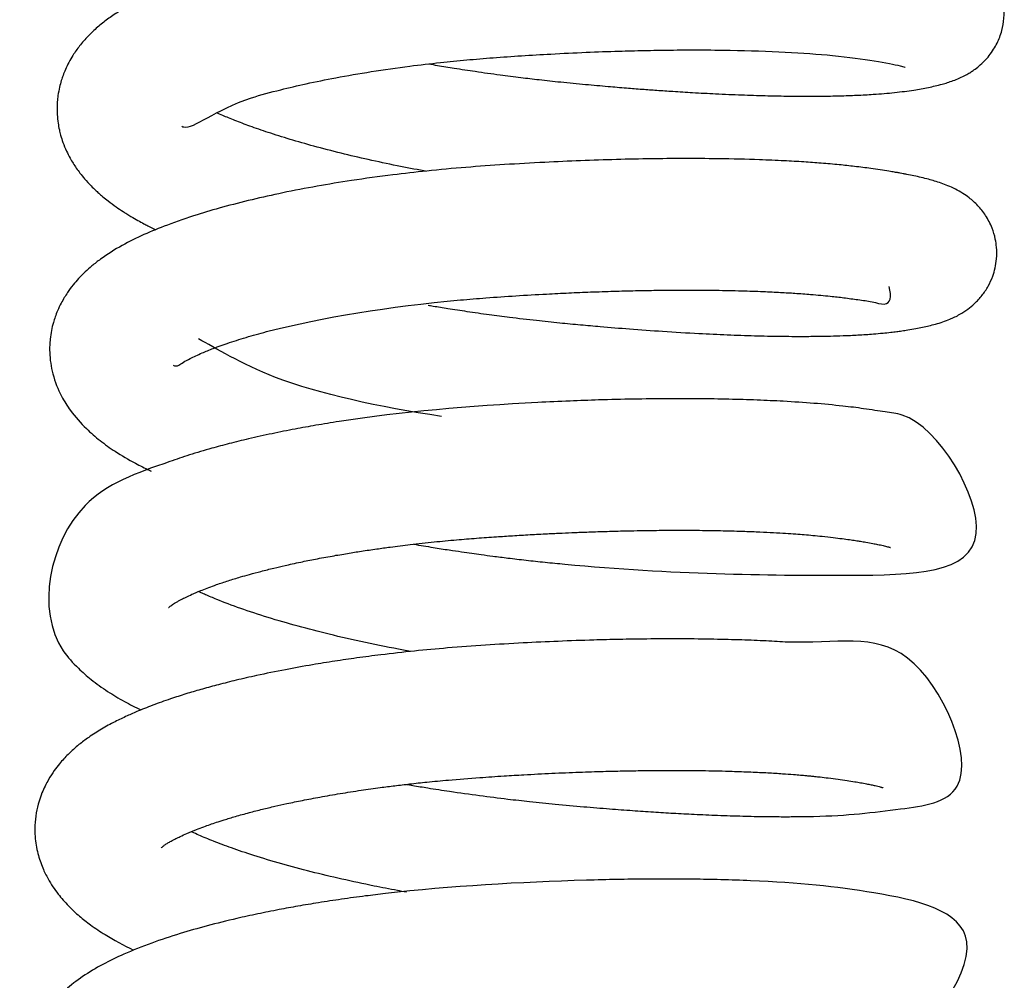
# Model space of a CAD drawing. Header units: inches. Extents: x 0 to 77643, y -44170 to 0.
# Tile 208 of 256: x 75416.02 to 75418.62, y -39675.24 to -39672.7. Entities that reach past the tile are written whole.
import ezdxf

# ---------------------------------------------------------------- set-up
doc = ezdxf.new("R2010")
doc.units = ezdxf.units.IN
doc.header["$MEASUREMENT"] = 0
doc.layers.add('FAKRO LOFT LADDERS', color=7, linetype='Continuous')

msp = doc.modelspace()

# ---------------------------------------------------------------- linework, layer by layer
at = {"layer": 'FAKRO LOFT LADDERS', "color": 7, "linetype": 'Continuous'}
for points, knots in [([(75417.10047, -39672.81708), (75417.10803, -39672.81838), (75417.13038, -39672.82218), (75417.17132, -39672.82885), (75417.22664, -39672.8373), (75417.28561, -39672.84558), (75417.34201, -39672.85283), (75417.3956, -39672.85917), (75417.45285, -39672.86535), (75417.51394, -39672.8712), (75417.57195, -39672.8764), (75417.62187, -39672.88056), (75417.66483, -39672.8839), (75417.70588, -39672.8869), (75417.75047, -39672.88992), (75417.80269, -39672.89312), (75417.86379, -39672.89638), (75417.92803, -39672.89916), (75417.99044, -39672.90116), (75418.04549, -39672.90228), (75418.09264, -39672.90269), (75418.13131, -39672.9026), (75418.16233, -39672.90221), (75418.19624, -39672.90149), (75418.23454, -39672.90017), (75418.28441, -39672.89744), (75418.33479, -39672.89325), (75418.38468, -39672.88668), (75418.42362, -39672.87967), (75418.45291, -39672.87293), (75418.4744, -39672.86662), (75418.48933, -39672.86155), (75418.50622, -39672.85478), (75418.52188, -39672.84711), (75418.53497, -39672.83937), (75418.546, -39672.83201), (75418.55752, -39672.82326), (75418.57194, -39672.81005), (75418.58516, -39672.79504), (75418.59625, -39672.77949), (75418.60569, -39672.7627), (75418.61304, -39672.74585), (75418.62006, -39672.72416), (75418.62504, -39672.69542), (75418.62439, -39672.6609), (75418.61726, -39672.6281), (75418.60531, -39672.59914), (75418.59065, -39672.5754), (75418.57704, -39672.55905), (75418.56524, -39672.54726), (75418.55524, -39672.5385), (75418.54227, -39672.52868), (75418.5262, -39672.51843), (75418.50761, -39672.50883), (75418.48951, -39672.50127), (75418.47425, -39672.4958), (75418.46016, -39672.49131), (75418.44448, -39672.48682), (75418.42373, -39672.48155), (75418.39857, -39672.47601), (75418.37147, -39672.4708), (75418.34939, -39672.46697), (75418.33138, -39672.46406), (75418.31597, -39672.46169), (75418.29975, -39672.4593), (75418.28106, -39672.45669), (75418.26319, -39672.45438), (75418.24683, -39672.45242), (75418.22997, -39672.45053), (75418.21269, -39672.44874), (75418.19383, -39672.44693), (75418.17176, -39672.44497), (75418.14313, -39672.44269), (75418.10481, -39672.44005), (75418.05607, -39672.43731), (75417.99839, -39672.43486), (75417.93288, -39672.43297), (75417.86708, -39672.43193), (75417.80255, -39672.43164), (75417.74048, -39672.43195), (75417.67861, -39672.43282), (75417.61304, -39672.43432), (75417.54664, -39672.43641), (75417.48162, -39672.43902), (75417.42355, -39672.4418), (75417.37304, -39672.44455), (75417.32589, -39672.44739), (75417.28042, -39672.45037), (75417.23578, -39672.45361), (75417.19335, -39672.45711), (75417.14924, -39672.46113), (75417.10219, -39672.46588), (75417.05232, -39672.47148), (75417.00029, -39672.47793), (75416.94702, -39672.48521), (75416.89594, -39672.49291), (75416.85101, -39672.50028), (75416.80091, -39672.50908), (75416.73976, -39672.52083), (75416.66671, -39672.53671), (75416.60788, -39672.55127), (75416.5633, -39672.56343), (75416.53178, -39672.57255), (75416.50018, -39672.58232), (75416.47125, -39672.59189), (75416.44668, -39672.60054), (75416.42602, -39672.6082), (75416.4006, -39672.6181), (75416.36981, -39672.63104), (75416.33645, -39672.64664), (75416.30551, -39672.66279), (75416.27703, -39672.67962), (75416.24941, -39672.69833), (75416.22255, -39672.71962), (75416.19756, -39672.74316), (75416.17581, -39672.76805), (75416.1551, -39672.7973), (75416.14086, -39672.82389), (75416.13166, -39672.84674), (75416.12647, -39672.86218), (75416.12169, -39672.87995), (75416.11819, -39672.89865), (75416.11627, -39672.91643), (75416.11547, -39672.93334), (75416.11585, -39672.95246), (75416.11796, -39672.97272), (75416.12135, -39672.99096), (75416.1256, -39673.00793), (75416.13162, -39673.02676), (75416.13998, -39673.04702), (75416.14932, -39673.06534), (75416.1581, -39673.08022), (75416.16678, -39673.09342), (75416.17699, -39673.10734), (75416.18897, -39673.12216), (75416.20573, -39673.14021), (75416.21711, -39673.1512), (75416.22838, -39673.16139), (75416.23899, -39673.17044), (75416.25281, -39673.18157), (75416.27085, -39673.19487), (75416.28778, -39673.20625), (75416.30085, -39673.21455), (75416.31375, -39673.22241), (75416.32874, -39673.23106), (75416.34392, -39673.23932), (75416.35975, -39673.24757), (75416.37045, -39673.25287), (75416.37758, -39673.25629)], [0.474818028, 0.474818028, 0.474818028, 0.474818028, 0.474858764, 0.474938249, 0.475036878, 0.475152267, 0.475248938, 0.475333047, 0.475433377, 0.475549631, 0.475655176, 0.475741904, 0.475817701, 0.475888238, 0.475967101, 0.476065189, 0.47618272, 0.476319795, 0.476448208, 0.476570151, 0.476676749, 0.47676793, 0.476843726, 0.47690478, 0.477024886, 0.477147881, 0.47732043, 0.477494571, 0.477646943, 0.477797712, 0.477858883, 0.47792343, 0.477986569, 0.47805945, 0.478094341, 0.478122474, 0.478167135, 0.47821223, 0.478253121, 0.478296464, 0.478334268, 0.478368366, 0.478404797, 0.478467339, 0.478535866, 0.4786023, 0.478661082, 0.478721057, 0.478773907, 0.478801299, 0.478836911, 0.478875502, 0.478927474, 0.47900936, 0.479088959, 0.479152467, 0.479207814, 0.47927126, 0.47935557, 0.479473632, 0.479568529, 0.4796554, 0.47970749, 0.479742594, 0.479800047, 0.479856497, 0.479907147, 0.479952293, 0.479991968, 0.48004307, 0.480087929, 0.480136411, 0.480208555, 0.4802964, 0.480406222, 0.480537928, 0.480668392, 0.480810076, 0.480927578, 0.481038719, 0.481157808, 0.481266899, 0.481392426, 0.481511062, 0.481609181, 0.481696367, 0.481774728, 0.48185517, 0.481933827, 0.482008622, 0.482078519, 0.48216652, 0.482259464, 0.482347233, 0.482449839, 0.482554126, 0.482635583, 0.482708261, 0.482847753, 0.48300378, 0.483167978, 0.483238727, 0.483313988, 0.483393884, 0.483473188, 0.483536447, 0.483589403, 0.483642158, 0.483750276, 0.483858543, 0.483955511, 0.484044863, 0.484147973, 0.484246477, 0.484347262, 0.484445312, 0.48453235, 0.484647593, 0.484691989, 0.484731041, 0.484777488, 0.484837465, 0.484880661, 0.484917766, 0.484969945, 0.48503051, 0.485078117, 0.485116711, 0.485170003, 0.485238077, 0.485295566, 0.485340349, 0.485383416, 0.48543024, 0.485487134, 0.48555524, 0.485614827, 0.485654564, 0.485685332, 0.485738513, 0.485816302, 0.485877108, 0.485910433, 0.485946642, 0.486005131, 0.486054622, 0.48608724, 0.486149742, 0.486149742, 0.486149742, 0.486149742]), ([(75416.44602, -39672.98219), (75416.44762, -39672.98311), (75416.47388, -39672.99319), (75416.54618, -39672.92687), (75416.7015, -39672.88694), (75416.7766, -39672.869), (75416.85648, -39672.85283), (75416.94816, -39672.837), (75417.0415, -39672.8237), (75417.12681, -39672.81366), (75417.2004, -39672.80635), (75417.27223, -39672.80046), (75417.34672, -39672.79535), (75417.42913, -39672.79042), (75417.51555, -39672.78624), (75417.59786, -39672.78324), (75417.67189, -39672.78133), (75417.74303, -39672.7802), (75417.8197, -39672.77986), (75417.97779, -39672.78136), (75418.19604, -39672.79264), (75418.32513, -39672.81579), (75418.35673, -39672.82413), (75418.36115, -39672.82548), (75418.36223, -39672.82587), (75418.36223, -39672.82587)], [0.5174206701, 0.5174206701, 0.5174206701, 0.5174206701, 0.5174842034, 0.5183780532, 0.5185929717, 0.518762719, 0.5189454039, 0.5191515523, 0.5193635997, 0.5195263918, 0.5196626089, 0.5197979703, 0.5199430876, 0.5200920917, 0.5202719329, 0.5204418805, 0.5205729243, 0.5207119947, 0.5208735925, 0.5210517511, 0.5217393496, 0.5225021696, 0.5225685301, 0.5226609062, 0.5227214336, 0.5227214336, 0.5227214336, 0.5227214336]), ([(75417.09138, -39673.10119), (75417.09008, -39673.10095), (75417.06496, -39673.09632), (75417.01367, -39673.08642), (75416.94028, -39673.07081), (75416.86626, -39673.05345), (75416.79705, -39673.03555), (75416.73228, -39673.01707), (75416.67574, -39672.99928), (75416.62731, -39672.98251), (75416.58748, -39672.96741), (75416.55866, -39672.95546), (75416.54366, -39672.94881), (75416.53856, -39672.94647)], [0.5144075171, 0.5144075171, 0.5144075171, 0.5144075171, 0.5144153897, 0.514559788, 0.51472194, 0.5148790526, 0.515047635, 0.5152036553, 0.5153591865, 0.5154989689, 0.5156247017, 0.515739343, 0.5158021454, 0.5158021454, 0.5158021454, 0.5158021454]), ([(75417.09867, -39673.4562), (75417.10311, -39673.45694), (75417.12043, -39673.45984), (75417.15461, -39673.46537), (75417.20405, -39673.47292), (75417.25864, -39673.48065), (75417.32002, -39673.48866), (75417.38247, -39673.49604), (75417.44523, -39673.5026), (75417.50164, -39673.50794), (75417.56335, -39673.51346), (75417.6362, -39673.51941), (75417.72387, -39673.52568), (75417.81041, -39673.53082), (75417.89139, -39673.53461), (75417.96335, -39673.53708), (75418.03043, -39673.53848), (75418.08618, -39673.53883), (75418.13003, -39673.53851), (75418.16524, -39673.53786), (75418.20064, -39673.53679), (75418.23883, -39673.53505), (75418.27386, -39673.53274), (75418.30233, -39673.53026), (75418.32277, -39673.52812), (75418.33925, -39673.52613), (75418.35441, -39673.52407), (75418.37153, -39673.52144), (75418.38979, -39673.51829), (75418.40808, -39673.5147), (75418.42559, -39673.51077), (75418.44346, -39673.50614), (75418.46152, -39673.50061), (75418.48237, -39673.49283), (75418.50416, -39673.48258), (75418.52664, -39673.46836), (75418.54692, -39673.45185), (75418.56599, -39673.43135), (75418.58255, -39673.40656), (75418.59393, -39673.38166), (75418.60112, -39673.357), (75418.60513, -39673.33138), (75418.60499, -39673.30449), (75418.60119, -39673.27881), (75418.59228, -39673.24858), (75418.57619, -39673.21809), (75418.55476, -39673.19127), (75418.53334, -39673.17228), (75418.51336, -39673.1585), (75418.49458, -39673.14806), (75418.47533, -39673.13945), (75418.45754, -39673.13281), (75418.4405, -39673.12734), (75418.4233, -39673.12248), (75418.40528, -39673.11796), (75418.3859, -39673.11361), (75418.36984, -39673.11035), (75418.35773, -39673.10804), (75418.35019, -39673.10665), (75418.34235, -39673.10524), (75418.33265, -39673.10356), (75418.30959, -39673.09973), (75418.27521, -39673.09455), (75418.23043, -39673.08873), (75418.18614, -39673.08403), (75418.14147, -39673.08009), (75418.09275, -39673.07659), (75418.03863, -39673.07348), (75417.96431, -39673.07032), (75417.87416, -39673.06816), (75417.77753, -39673.06762), (75417.68714, -39673.06836), (75417.59769, -39673.07019), (75417.50302, -39673.0733), (75417.40398, -39673.07774), (75417.30227, -39673.08356), (75417.19765, -39673.09085), (75417.09883, -39673.10002), (75416.99723, -39673.11161), (75416.90015, -39673.125), (75416.80262, -39673.14104), (75416.7145, -39673.15796), (75416.63081, -39673.17657), (75416.55535, -39673.1959), (75416.47993, -39673.21812), (75416.41019, -39673.24213), (75416.34427, -39673.26931), (75416.28662, -39673.29755), (75416.24043, -39673.32631), (75416.20902, -39673.35085), (75416.18985, -39673.36789), (75416.17326, -39673.38466), (75416.15757, -39673.40288), (75416.14179, -39673.42418), (75416.12793, -39673.44713), (75416.11746, -39673.46915), (75416.11074, -39673.48647), (75416.10519, -39673.50395), (75416.10048, -39673.52351), (75416.09744, -39673.54369), (75416.09605, -39673.56289), (75416.09592, -39673.59416), (75416.10303, -39673.64149), (75416.12374, -39673.69312), (75416.15443, -39673.74179), (75416.18868, -39673.78034), (75416.22938, -39673.81543), (75416.27157, -39673.8454), (75416.31631, -39673.87166), (75416.34938, -39673.88832), (75416.36366, -39673.89507), (75416.36529, -39673.89583)], [0.487701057, 0.487701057, 0.487701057, 0.487701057, 0.487724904, 0.487794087, 0.487883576, 0.48798709, 0.488081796, 0.48820603, 0.488314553, 0.488411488, 0.488503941, 0.488642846, 0.488803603, 0.488985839, 0.489133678, 0.489281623, 0.489428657, 0.489567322, 0.489662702, 0.489744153, 0.489831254, 0.489938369, 0.490057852, 0.490136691, 0.490202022, 0.490254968, 0.490301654, 0.490357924, 0.490439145, 0.490513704, 0.490584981, 0.49065883, 0.490742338, 0.49081725, 0.490915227, 0.490983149, 0.491041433, 0.491106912, 0.491167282, 0.491224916, 0.491268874, 0.491316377, 0.491374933, 0.491418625, 0.491476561, 0.491552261, 0.491624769, 0.491699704, 0.491757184, 0.491831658, 0.491911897, 0.491988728, 0.492061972, 0.492131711, 0.492212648, 0.492291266, 0.492363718, 0.492400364, 0.492425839, 0.492443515, 0.492476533, 0.492526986, 0.492675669, 0.492798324, 0.4929059, 0.493025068, 0.493133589, 0.493251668, 0.493391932, 0.493613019, 0.493798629, 0.493947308, 0.494115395, 0.494282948, 0.494449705, 0.494634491, 0.494813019, 0.494996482, 0.495157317, 0.495359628, 0.495534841, 0.4957182, 0.495890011, 0.496066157, 0.496227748, 0.496435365, 0.496614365, 0.49679802, 0.496994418, 0.497078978, 0.497148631, 0.49721957, 0.49728421, 0.497353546, 0.497444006, 0.497505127, 0.49755221, 0.497593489, 0.497651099, 0.497710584, 0.497753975, 0.497801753, 0.497955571, 0.498127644, 0.498252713, 0.498439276, 0.498579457, 0.498722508, 0.498895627, 0.499005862, 0.499020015, 0.499020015, 0.499020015, 0.499020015]), ([(75416.42367, -39673.61521), (75416.42779, -39673.61764), (75416.43573, -39673.61795), (75416.44924, -39673.60736), (75416.46986, -39673.59646), (75416.49646, -39673.58382), (75416.53138, -39673.56962), (75416.57206, -39673.555), (75416.62173, -39673.53945), (75416.78904, -39673.49335), (75417.01943, -39673.45554), (75417.2553, -39673.43635), (75417.33167, -39673.43113), (75417.4051, -39673.4268), (75417.47102, -39673.42354), (75417.5305, -39673.42104), (75417.58925, -39673.41905), (75417.6452, -39673.41762), (75417.69563, -39673.41671), (75417.74556, -39673.41617), (75417.80085, -39673.41603), (75417.86368, -39673.41652), (75417.92693, -39673.41782), (75417.98374, -39673.41977), (75418.03062, -39673.42199), (75418.07259, -39673.4245), (75418.11724, -39673.42776), (75418.16063, -39673.43179), (75418.20157, -39673.43649), (75418.23969, -39673.44193), (75418.2755, -39673.44639), (75418.32375, -39673.46117), (75418.32584, -39673.43376), (75418.32028, -39673.40666)], [0.5048500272, 0.5048500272, 0.5048500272, 0.5048500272, 0.5050479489, 0.5051653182, 0.5052799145, 0.5054324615, 0.5055514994, 0.5057007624, 0.5058579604, 0.5060097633, 0.5070982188, 0.5072296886, 0.5073815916, 0.5075381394, 0.5076520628, 0.5077620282, 0.5078835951, 0.5079967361, 0.5080948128, 0.508188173, 0.5083035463, 0.5084420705, 0.5085949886, 0.5087301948, 0.5088446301, 0.5089440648, 0.509058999, 0.5092158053, 0.5093336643, 0.5094674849, 0.5096233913, 0.5097861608, 0.5101408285, 0.5101408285, 0.5101408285, 0.5101408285]), ([(75417.13429, -39673.75095), (75416.96866, -39673.7255), (75416.68498, -39673.66542), (75416.53531, -39673.56875), (75416.49011, -39673.54568)], [0.5017703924, 0.5017703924, 0.5017703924, 0.5017703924, 0.5027179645, 0.5034726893, 0.5034726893, 0.5034726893, 0.5034726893]), ([(75417.06073, -39674.08915), (75417.07778, -39674.09209), (75417.10902, -39674.09731), (75417.15118, -39674.10395), (75417.18541, -39674.10907), (75417.21365, -39674.11313), (75417.24136, -39674.11697), (75417.27308, -39674.12119), (75417.31264, -39674.12618), (75417.35878, -39674.13159), (75417.40897, -39674.13699), (75417.73113, -39674.16853), (75418.18491, -39674.17456), (75418.67995, -39674.16518), (75418.43615, -39673.75141), (75418.30872, -39673.73963), (75418.25576, -39673.73033), (75418.19293, -39673.72266), (75418.12215, -39673.71594), (75418.04553, -39673.71086), (75417.97004, -39673.70738), (75417.89558, -39673.70514), (75417.81618, -39673.70393), (75417.73166, -39673.7038), (75417.64273, -39673.70483), (75417.55639, -39673.70692), (75417.47157, -39673.70991), (75417.24044, -39673.7203), (75417.00329, -39673.74092), (75416.80276, -39673.77393), (75416.74349, -39673.78465), (75416.68377, -39673.79658), (75416.62552, -39673.80951), (75416.57247, -39673.82252), (75416.51997, -39673.83662), (75416.46707, -39673.85224), (75416.34102, -39673.89548), (75416.11969, -39673.97179), (75416.05306, -39674.29145), (75416.16807, -39674.41489), (75416.20741, -39674.44978), (75416.24798, -39674.47877), (75416.29225, -39674.50525), (75416.32291, -39674.52101), (75416.33804, -39674.52828)], [0.50051707, 0.50051707, 0.50051707, 0.50051707, 0.500609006, 0.50068466, 0.500741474, 0.500790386, 0.500833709, 0.500887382, 0.500957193, 0.501041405, 0.501129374, 0.501220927, 0.502735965, 0.503912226, 0.504985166, 0.505146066, 0.505324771, 0.505479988, 0.505674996, 0.505863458, 0.506014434, 0.506168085, 0.50632435, 0.506483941, 0.50664897, 0.506814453, 0.506948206, 0.507097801, 0.508027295, 0.508145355, 0.508253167, 0.508377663, 0.508509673, 0.508622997, 0.508728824, 0.508872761, 0.509006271, 0.509709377, 0.510850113, 0.511026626, 0.511157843, 0.511313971, 0.511458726, 0.511591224, 0.511591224, 0.511591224, 0.511591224]), ([(75416.41127, -39674.25712), (75416.4111, -39674.25727), (75416.41127, -39674.25701), (75416.41518, -39674.25367), (75416.41917, -39674.25074), (75416.42409, -39674.24741), (75416.4301, -39674.24368), (75416.43672, -39674.23989), (75416.44598, -39674.2349), (75416.45751, -39674.22909), (75416.47151, -39674.22257), (75416.4859, -39674.21632), (75416.50074, -39674.21024), (75416.51796, -39674.20358), (75416.54071, -39674.19535), (75416.5684, -39674.18608), (75416.59829, -39674.17691), (75416.62672, -39674.16878), (75416.6564, -39674.1608), (75416.68794, -39674.15292), (75416.71589, -39674.14638), (75416.73954, -39674.14112), (75416.76609, -39674.13545), (75416.80125, -39674.12837), (75416.84271, -39674.12068), (75416.88337, -39674.11372), (75416.92286, -39674.10744), (75416.96049, -39674.10189), (75417.00354, -39674.09601), (75417.05412, -39674.0897), (75417.11274, -39674.08326), (75417.17151, -39674.07767), (75417.2266, -39674.07319), (75417.27618, -39674.06968), (75417.32338, -39674.06658), (75417.36855, -39674.0639), (75417.41236, -39674.06155), (75417.45217, -39674.05963), (75417.49035, -39674.05798), (75417.53226, -39674.05638), (75417.5781, -39674.05492), (75417.62213, -39674.05381), (75417.66373, -39674.053), (75417.70742, -39674.05242), (75417.75977, -39674.05211), (75417.819, -39674.05233), (75417.87985, -39674.05326), (75417.93285, -39674.05472), (75417.97701, -39674.05645), (75418.01291, -39674.0582), (75418.04453, -39674.06007), (75418.07144, -39674.06192), (75418.09541, -39674.06378), (75418.11876, -39674.06581), (75418.14445, -39674.06832), (75418.17053, -39674.07125), (75418.19451, -39674.07435), (75418.21418, -39674.07706), (75418.2302, -39674.07941), (75418.2448, -39674.08167), (75418.26037, -39674.08424), (75418.27555, -39674.08695), (75418.28811, -39674.08942), (75418.29684, -39674.09126), (75418.30393, -39674.09285), (75418.31033, -39674.0944), (75418.31605, -39674.0959), (75418.31983, -39674.09698), (75418.32246, -39674.09782), (75418.32314, -39674.09805), (75418.32341, -39674.09817), (75418.32333, -39674.09815)], [0.4920796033, 0.4920796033, 0.4920796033, 0.4920796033, 0.4921575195, 0.4922309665, 0.4922878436, 0.492339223, 0.4923901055, 0.4924449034, 0.4924875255, 0.4925571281, 0.492632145, 0.4926897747, 0.4927455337, 0.4928125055, 0.4928853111, 0.4929859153, 0.4930846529, 0.4931546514, 0.4932361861, 0.4933257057, 0.4933992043, 0.4934460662, 0.4934997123, 0.4935900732, 0.4936899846, 0.4937793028, 0.4938573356, 0.493942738, 0.4940159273, 0.4941231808, 0.4942488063, 0.4943649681, 0.4944679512, 0.4945687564, 0.4946512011, 0.4947398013, 0.4948286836, 0.4949036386, 0.4949698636, 0.495050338, 0.4951481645, 0.495239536, 0.4953123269, 0.4953986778, 0.4955063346, 0.4956381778, 0.4957773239, 0.495909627, 0.496004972, 0.4960961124, 0.49617904, 0.4962518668, 0.4963147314, 0.4963815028, 0.4964576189, 0.4965511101, 0.496635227, 0.4967070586, 0.4967694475, 0.4968235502, 0.4968878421, 0.4969780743, 0.4970454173, 0.4970956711, 0.4971436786, 0.4971938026, 0.4972515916, 0.4973147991, 0.4973561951, 0.4973963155, 0.4974336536, 0.4974336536, 0.4974336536, 0.4974336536]), ([(75417.05243, -39674.3734), (75417.04601, -39674.37222), (75417.00548, -39674.36469), (75416.93175, -39674.34988), (75416.83826, -39674.3285), (75416.75196, -39674.30624), (75416.67315, -39674.28335), (75416.60066, -39674.25946), (75416.55245, -39674.24125), (75416.52339, -39674.22921), (75416.50974, -39674.22332), (75416.49887, -39674.21843), (75416.49282, -39674.21559), (75416.49047, -39674.21447)], [0.4890571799, 0.4890571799, 0.4890571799, 0.4890571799, 0.4890960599, 0.4893034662, 0.4895137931, 0.4897035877, 0.4899037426, 0.4901039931, 0.4903056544, 0.4903593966, 0.4904129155, 0.4904586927, 0.4904890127, 0.4904890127, 0.4904890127, 0.4904890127]), ([(75417.04113, -39674.72523), (75417.04674, -39674.7262), (75417.06555, -39674.72941), (75417.10357, -39674.73568), (75417.16252, -39674.7448), (75417.23322, -39674.75477), (75417.30406, -39674.76366), (75417.37098, -39674.77121), (75417.43825, -39674.7779), (75417.50899, -39674.78433), (75417.57724, -39674.78998), (75417.6387, -39674.79459), (75417.69498, -39674.7984), (75417.74937, -39674.80168), (75417.80635, -39674.80468), (75417.86812, -39674.80737), (75417.93094, -39674.80941), (75417.98904, -39674.81058), (75418.03828, -39674.81097), (75418.08075, -39674.8108), (75418.20222, -39674.80905), (75418.33115, -39674.79315), (75418.58965, -39674.75936), (75418.38801, -39674.28986), (75418.16772, -39674.35766), (75417.98545, -39674.34474), (75417.91933, -39674.34248), (75417.84413, -39674.34058), (75417.76286, -39674.33983), (75417.68215, -39674.34015), (75417.60741, -39674.3413), (75417.5292, -39674.34325), (75417.44408, -39674.34627), (75417.34811, -39674.3508), (75417.25012, -39674.35657), (75417.15381, -39674.36347), (75417.06124, -39674.37209), (75416.98103, -39674.38111), (75416.91092, -39674.39026), (75416.85055, -39674.39905), (75416.78728, -39674.40926), (75416.71762, -39674.42182), (75416.65037, -39674.43558), (75416.59158, -39674.44903), (75416.54398, -39674.46094), (75416.50131, -39674.47254), (75416.46088, -39674.48443), (75416.41849, -39674.49798), (75416.37457, -39674.51345), (75416.3346, -39674.52922), (75416.29975, -39674.54447), (75416.26751, -39674.55999), (75416.23327, -39674.57855), (75416.20154, -39674.59882), (75416.17177, -39674.62117), (75416.146, -39674.64412), (75416.1245, -39674.66746), (75416.10738, -39674.68961), (75416.0909, -39674.71501), (75416.0774, -39674.74243), (75416.06681, -39674.77243), (75416.05992, -39674.80127), (75416.05653, -39674.8328), (75416.05715, -39674.86923), (75416.06355, -39674.90763), (75416.07622, -39674.94495), (75416.09415, -39674.98138), (75416.11667, -39675.01493), (75416.14582, -39675.04795), (75416.17291, -39675.07312), (75416.20699, -39675.09994), (75416.25203, -39675.12998), (75416.29133, -39675.1513), (75416.31816, -39675.16427)], [0.513110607, 0.513110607, 0.513110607, 0.513110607, 0.513140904, 0.513212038, 0.513314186, 0.513454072, 0.513584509, 0.513685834, 0.513805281, 0.513938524, 0.514061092, 0.514172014, 0.514273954, 0.514373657, 0.514480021, 0.514603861, 0.514741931, 0.514869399, 0.51498086, 0.515076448, 0.515171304, 0.515874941, 0.516455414, 0.51747831, 0.518424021, 0.518554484, 0.518693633, 0.518846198, 0.519011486, 0.519166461, 0.519299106, 0.519420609, 0.519586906, 0.519749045, 0.51992272, 0.520097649, 0.520252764, 0.520412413, 0.520529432, 0.520637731, 0.520750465, 0.520891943, 0.521048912, 0.521164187, 0.521269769, 0.521366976, 0.521460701, 0.521561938, 0.521686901, 0.521810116, 0.521899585, 0.521999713, 0.522116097, 0.522234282, 0.522328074, 0.522441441, 0.522536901, 0.522601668, 0.522679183, 0.522788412, 0.522850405, 0.522933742, 0.523021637, 0.523098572, 0.523218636, 0.523327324, 0.523417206, 0.523553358, 0.523672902, 0.52379477, 0.523898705, 0.524031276, 0.524266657, 0.524266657, 0.524266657, 0.524266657]), ([(75416.39177, -39674.89313), (75416.39176, -39674.89314), (75416.39231, -39674.89256), (75416.39557, -39674.88979), (75416.40027, -39674.88627), (75416.40877, -39674.88077), (75416.41822, -39674.87534), (75416.4293, -39674.86947), (75416.44328, -39674.86262), (75416.46095, -39674.85461), (75416.48209, -39674.84589), (75416.50296, -39674.83798), (75416.52074, -39674.83164), (75416.53848, -39674.82562), (75416.56064, -39674.81849), (75416.58938, -39674.80984), (75416.62335, -39674.80041), (75416.65851, -39674.7914), (75416.69184, -39674.78346), (75416.72712, -39674.77559), (75416.76672, -39674.76738), (75416.81366, -39674.75843), (75416.86546, -39674.74945), (75416.91891, -39674.74111), (75416.96747, -39674.73428), (75417.01036, -39674.72877), (75417.05153, -39674.7239), (75417.09877, -39674.71882), (75417.16058, -39674.71292), (75417.22879, -39674.70763), (75417.29576, -39674.70315), (75417.35957, -39674.69935), (75417.42629, -39674.69592), (75417.49642, -39674.693), (75417.55891, -39674.69097), (75417.61271, -39674.68965), (75417.66162, -39674.68881), (75417.71293, -39674.6883), (75417.77092, -39674.68822), (75417.83633, -39674.68886), (75417.89851, -39674.6903), (75417.9531, -39674.69231), (75417.99762, -39674.69449), (75418.03501, -39674.6968), (75418.06367, -39674.69889), (75418.08448, -39674.70061), (75418.09937, -39674.70194), (75418.11167, -39674.70312), (75418.12386, -39674.70435), (75418.13964, -39674.70605), (75418.16065, -39674.70855), (75418.18456, -39674.71173), (75418.20788, -39674.71505), (75418.22781, -39674.71816), (75418.24493, -39674.72104), (75418.25934, -39674.72368), (75418.27246, -39674.7263), (75418.28476, -39674.72898), (75418.29494, -39674.73156), (75418.29913, -39674.73274), (75418.30245, -39674.73376), (75418.30335, -39674.73407), (75418.30347, -39674.73411), (75418.30347, -39674.73411)], [0.479230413, 0.479230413, 0.479230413, 0.479230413, 0.4793000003, 0.479375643, 0.4794627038, 0.4795317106, 0.4795940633, 0.4796707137, 0.4797281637, 0.4798117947, 0.4799145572, 0.4799873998, 0.4800439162, 0.4801000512, 0.4801634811, 0.4802535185, 0.4803568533, 0.4804488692, 0.4805329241, 0.4806103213, 0.4807074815, 0.4808128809, 0.4809302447, 0.4810481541, 0.4811533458, 0.4812315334, 0.4813099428, 0.4814008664, 0.4815118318, 0.4816724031, 0.4817961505, 0.4818976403, 0.4820395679, 0.4821807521, 0.482305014, 0.4824068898, 0.4825014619, 0.4826008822, 0.4827227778, 0.4828670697, 0.4830268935, 0.4831460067, 0.4832576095, 0.4833607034, 0.4834408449, 0.4834944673, 0.4835400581, 0.4835737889, 0.483607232, 0.4836546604, 0.4837256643, 0.4838173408, 0.4839083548, 0.4839922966, 0.484064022, 0.4841413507, 0.4842113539, 0.4842868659, 0.4843985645, 0.4844493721, 0.4844934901, 0.4845417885, 0.4845587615, 0.4845587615, 0.4845587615, 0.4845587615]), ([(75417.04098, -39675.01096), (75417.03299, -39675.00951), (75417.00418, -39675.0042), (75416.94633, -39674.99292), (75416.86941, -39674.97641), (75416.78733, -39674.95674), (75416.70896, -39674.93577), (75416.6384, -39674.91458), (75416.57871, -39674.8945), (75416.53056, -39674.87647), (75416.49669, -39674.86238), (75416.47844, -39674.85414), (75416.47182, -39674.851), (75416.47095, -39674.85059)], [0.4761914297, 0.4761914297, 0.4761914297, 0.4761914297, 0.4762396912, 0.47636596, 0.4765471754, 0.4767279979, 0.4769127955, 0.4771032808, 0.4772702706, 0.477417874, 0.4775562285, 0.4776282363, 0.4776391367, 0.4776391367, 0.4776391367, 0.4776391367]), ([(75417.0216, -39675.36132), (75417.03773, -39675.36411), (75417.06941, -39675.36941), (75417.11248, -39675.3762), (75417.14932, -39675.3817), (75417.18614, -39675.38696), (75417.23474, -39675.39353), (75417.30105, -39675.40175), (75417.38096, -39675.41043), (75417.46145, -39675.41795), (75417.53438, -39675.4242), (75417.59645, -39675.42902), (75417.65511, -39675.43316), (75417.71608, -39675.437), (75417.7825, -39675.44059), (75417.84962, -39675.44351), (75417.91416, -39675.44556), (75417.97162, -39675.4467), (75418.02554, -39675.44709), (75418.07936, -39675.44675), (75418.13347, -39675.44547), (75418.18251, -39675.44317), (75418.22561, -39675.44035), (75418.26613, -39675.43583), (75418.38927, -39675.42845), (75418.65374, -39675.08978), (75418.27922, -39675.00625), (75418.06386, -39674.98427), (75417.87729, -39674.97782), (75417.80469, -39674.97645), (75417.73754, -39674.97598), (75417.67047, -39674.9762), (75417.59771, -39674.97716), (75417.37338, -39674.98262), (75417.13806, -39674.99589), (75416.92874, -39675.02138), (75416.86953, -39675.0294), (75416.80966, -39675.03847), (75416.75455, -39675.04769), (75416.70076, -39675.05753), (75416.6468, -39675.06833), (75416.58265, -39675.08245), (75416.51334, -39675.09963), (75416.43772, -39675.12122), (75416.3633, -39675.14594), (75416.29514, -39675.17323), (75416.23606, -39675.20149), (75416.18346, -39675.23327), (75416.06892, -39675.31851), (75416.01255, -39675.49691), (75416.07536, -39675.61833), (75416.09591, -39675.64915), (75416.12094, -39675.67837), (75416.14703, -39675.70362), (75416.17589, -39675.72737), (75416.20464, -39675.7477), (75416.24035, -39675.77008), (75416.27092, -39675.78678), (75416.29388, -39675.79804), (75416.29877, -39675.80038)], [0.525780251, 0.525780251, 0.525780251, 0.525780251, 0.525867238, 0.525950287, 0.52600953, 0.526062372, 0.5261446, 0.526265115, 0.526410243, 0.526563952, 0.526690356, 0.526800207, 0.526900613, 0.527013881, 0.527142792, 0.52728356, 0.5274143, 0.527543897, 0.527656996, 0.527781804, 0.527928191, 0.528068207, 0.528187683, 0.528307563, 0.528449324, 0.529500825, 0.530424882, 0.531273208, 0.531438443, 0.531584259, 0.531708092, 0.531826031, 0.531961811, 0.532107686, 0.533034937, 0.533129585, 0.533247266, 0.533361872, 0.533467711, 0.533565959, 0.533680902, 0.533797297, 0.533972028, 0.534141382, 0.534335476, 0.534545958, 0.534721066, 0.534900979, 0.535071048, 0.535990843, 0.536078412, 0.536198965, 0.536306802, 0.536412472, 0.536517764, 0.536634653, 0.536716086, 0.536876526, 0.536919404, 0.536919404, 0.536919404, 0.536919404])]:
    msp.add_open_spline(points, degree=3, knots=knots, dxfattribs=at)

doc.saveas('drawing.dxf')
